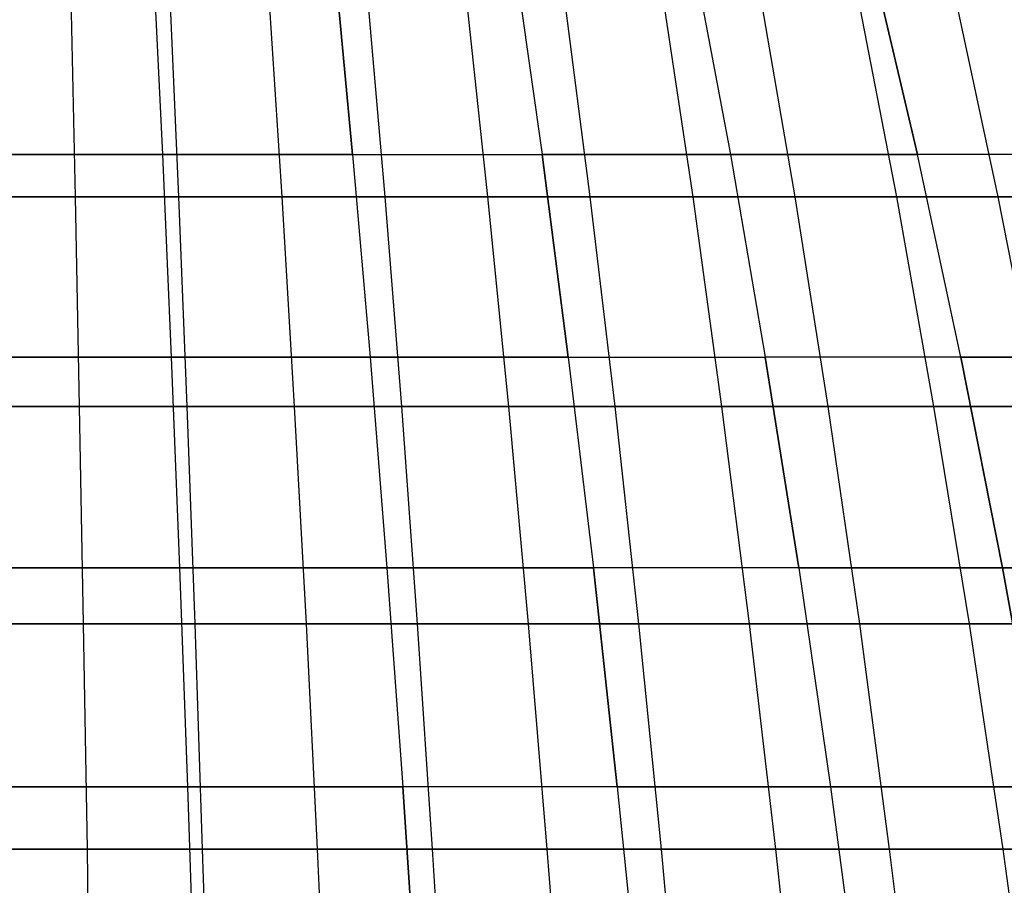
# Model space of a CAD drawing. Extents: x -125 to 125, y -143 to 0.
# Tile 190 of 241: x 0 to 9, y -47 to -39. Entities that reach past the tile are written whole.
import ezdxf

# ---------------------------------------------------------------- set-up
doc = ezdxf.new("R2010")
doc.units = 0
doc.header["$LTSCALE"] = 25.4
doc.layers.get('0').update_dxf_attribs({"linetype": 'CONTINUOUS'})

# ---------------------------------------------------------------- blocks, each defined once
blk = doc.blocks.new('NL2500026672_STL')
at = {"color": 0}
for p, q in [((1.5863, -38.8231, 36.3314), (1.6661, -40.5185, 38.1597)), ((1.5863, -38.8231, 36.3314), (1.6661, -40.5185, 38.1597)), ((1.5863, -38.8231, -36.3314), (1.6661, -40.5185, -38.1597)), ((1.5863, -38.8231, -36.3314), (1.6661, -40.5185, -38.1597)), ((3.329, -40.5185, 38.0507), (3.1695, -38.8231, 36.2276)), ((3.329, -40.5185, 38.0507), (3.1695, -38.8231, 36.2276)), ((3.1695, -38.8231, -36.2276), (3.329, -40.5185, -38.0507)), ((3.1695, -38.8231, -36.2276), (3.329, -40.5185, -38.0507)), ((4.7467, -38.8231, 36.0549), (4.9856, -40.5185, 37.8693)), ((4.7467, -38.8231, -36.0549), (4.9856, -40.5185, -37.8693)), ((4.7467, -38.8231, -36.0549), (4.9856, -40.5185, -37.8693)), ((4.7467, -38.8231, 36.0549), (4.9856, -40.5185, 37.8693)), ((6.3149, -38.8231, -35.8135), (6.6327, -40.5185, -37.6158)), ((6.3149, -38.8231, 35.8135), (6.6327, -40.5185, 37.6158)), ((6.3149, -38.8231, 35.8135), (6.6327, -40.5185, 37.6158)), ((6.3149, -38.8231, -35.8135), (6.6327, -40.5185, -37.6158)), ((8.2671, -40.5185, 37.2907), (7.871, -38.8231, 35.504)), ((7.871, -38.8231, -35.504), (8.2671, -40.5185, -37.2907)), ((8.2671, -40.5185, 37.2907), (7.871, -38.8231, 35.504)), ((7.871, -38.8231, -35.504), (8.2671, -40.5185, -37.2907)), ((0.8657, -39.1303, 41.0548), (0.9036, -40.8884, 42.8505)), ((0.8657, -39.1303, 41.0548), (0.9036, -40.8884, 42.8505)), ((1.7311, -39.1303, -41.0275), (1.8068, -40.8884, -42.8219)), ((1.7311, -39.1303, -41.0275), (1.8068, -40.8884, -42.8219)), ((2.5957, -39.1303, 40.9818), (2.7092, -40.8884, 42.7743)), ((2.5957, -39.1303, 40.9818), (2.7092, -40.8884, 42.7743)), ((3.4592, -39.1303, -40.918), (3.6104, -40.8884, -42.7077)), ((3.4592, -39.1303, -40.918), (3.6104, -40.8884, -42.7077)), ((4.3211, -39.1303, 40.836), (4.51, -40.8884, 42.622)), ((4.3211, -39.1303, 40.836), (4.51, -40.8884, 42.622)), ((5.4076, -40.8884, -42.5175), (5.181, -39.1303, -40.7358)), ((5.4076, -40.8884, -42.5175), (5.181, -39.1303, -40.7358)), ((6.0387, -39.1303, 40.6175), (6.3028, -40.8884, 42.394)), ((6.0387, -39.1303, 40.6175), (6.3028, -40.8884, 42.394)), ((6.8937, -39.1303, -40.4812), (7.1952, -40.8884, -42.2517)), ((6.8937, -39.1303, -40.4812), (7.1952, -40.8884, -42.2517)), ((7.7456, -39.1303, 40.3268), (8.0844, -40.8884, 42.0906)), ((7.7456, -39.1303, 40.3268), (8.0844, -40.8884, 42.0906)), ((8.5941, -39.1303, -40.1546), (8.97, -40.8884, -41.9108)), ((8.5941, -39.1303, -40.1546), (8.97, -40.8884, -41.9108)), ((1.6661, -40.5185, 38.1597), (0, -40.5185, 38.1961)), ((1.6661, -40.5185, 38.1597), (0, -40.5185, 38.1961)), ((0, -40.5185, -38.1961), (1.6661, -40.5185, -38.1597)), ((0, -40.5185, -38.1961), (1.6661, -40.5185, -38.1597)), ((3.329, -40.5185, 38.0507), (1.6661, -40.5185, 38.1597)), ((1.6661, -40.5185, 38.1597), (1.7427, -42.2896, 39.9148)), ((3.329, -40.5185, 38.0507), (1.6661, -40.5185, 38.1597)), ((1.6661, -40.5185, 38.1597), (1.7427, -42.2896, 39.9148)), ((1.6661, -40.5185, -38.1597), (3.329, -40.5185, -38.0507)), ((1.6661, -40.5185, -38.1597), (1.7427, -42.2896, -39.9148)), ((1.6661, -40.5185, -38.1597), (1.7427, -42.2896, -39.9148)), ((1.6661, -40.5185, -38.1597), (3.329, -40.5185, -38.0507)), ((3.329, -40.5185, 38.0507), (3.4821, -42.2896, 39.8008)), ((3.329, -40.5185, 38.0507), (4.9856, -40.5185, 37.8693)), ((3.329, -40.5185, 38.0507), (4.9856, -40.5185, 37.8693)), ((3.329, -40.5185, 38.0507), (3.4821, -42.2896, 39.8008)), ((3.329, -40.5185, -38.0507), (4.9856, -40.5185, -37.8693)), ((3.329, -40.5185, -38.0507), (3.4821, -42.2896, -39.8008)), ((3.329, -40.5185, -38.0507), (3.4821, -42.2896, -39.8008)), ((3.329, -40.5185, -38.0507), (4.9856, -40.5185, -37.8693)), ((5.2149, -42.2896, 39.611), (4.9856, -40.5185, 37.8693)), ((6.6327, -40.5185, 37.6158), (4.9856, -40.5185, 37.8693)), ((5.2149, -42.2896, 39.611), (4.9856, -40.5185, 37.8693)), ((4.9856, -40.5185, -37.8693), (6.6327, -40.5185, -37.6158)), ((4.9856, -40.5185, -37.8693), (5.2149, -42.2896, -39.611)), ((6.6327, -40.5185, 37.6158), (4.9856, -40.5185, 37.8693)), ((4.9856, -40.5185, -37.8693), (5.2149, -42.2896, -39.611)), ((4.9856, -40.5185, -37.8693), (6.6327, -40.5185, -37.6158)), ((6.6327, -40.5185, 37.6158), (6.9377, -42.2896, 39.3459)), ((6.6327, -40.5185, -37.6158), (8.2671, -40.5185, -37.2907)), ((6.6327, -40.5185, -37.6158), (6.9377, -42.2896, -39.3459)), ((8.2671, -40.5185, 37.2907), (6.6327, -40.5185, 37.6158)), ((6.6327, -40.5185, 37.6158), (6.9377, -42.2896, 39.3459)), ((8.2671, -40.5185, 37.2907), (6.6327, -40.5185, 37.6158)), ((6.6327, -40.5185, -37.6158), (8.2671, -40.5185, -37.2907)), ((6.6327, -40.5185, -37.6158), (6.9377, -42.2896, -39.3459)), ((9.8859, -40.5185, 36.8946), (8.2671, -40.5185, 37.2907)), ((8.6474, -42.2896, 39.0058), (8.2671, -40.5185, 37.2907)), ((9.8859, -40.5185, 36.8946), (8.2671, -40.5185, 37.2907)), ((8.6474, -42.2896, -39.0058), (8.2671, -40.5185, -37.2907)), ((8.6474, -42.2896, -39.0058), (8.2671, -40.5185, -37.2907)), ((9.8859, -40.5185, -36.8946), (8.2671, -40.5185, -37.2907)), ((9.8859, -40.5185, -36.8946), (8.2671, -40.5185, -37.2907)), ((8.6474, -42.2896, 39.0058), (8.2671, -40.5185, 37.2907)), ((-0.9036, -40.8884, 42.8505), (0.9036, -40.8884, 42.8505)), ((-0.9036, -40.8884, 42.8505), (0.9036, -40.8884, 42.8505)), ((1.8068, -40.8884, -42.8219), (0, -40.8884, -42.86)), ((1.8068, -40.8884, -42.8219), (0, -40.8884, -42.86)), ((0.9036, -40.8884, 42.8505), (2.7092, -40.8884, 42.7743)), ((0.9036, -40.8884, 42.8505), (2.7092, -40.8884, 42.7743)), ((0.9036, -40.8884, 42.8505), (0.9399, -42.7201, 44.5709)), ((0.9036, -40.8884, 42.8505), (0.9399, -42.7201, 44.5709)), ((1.8068, -40.8884, -42.8219), (1.8794, -42.7201, -44.5412)), ((3.6104, -40.8884, -42.7077), (1.8068, -40.8884, -42.8219)), ((3.6104, -40.8884, -42.7077), (1.8068, -40.8884, -42.8219)), ((1.8068, -40.8884, -42.8219), (1.8794, -42.7201, -44.5412)), ((2.7092, -40.8884, 42.7743), (4.51, -40.8884, 42.622)), ((2.7092, -40.8884, 42.7743), (4.51, -40.8884, 42.622)), ((2.7092, -40.8884, 42.7743), (2.818, -42.7201, 44.4917)), ((2.7092, -40.8884, 42.7743), (2.818, -42.7201, 44.4917)), ((3.6104, -40.8884, -42.7077), (3.7554, -42.7201, -44.4224)), ((5.4076, -40.8884, -42.5175), (3.6104, -40.8884, -42.7077)), ((5.4076, -40.8884, -42.5175), (3.6104, -40.8884, -42.7077)), ((3.6104, -40.8884, -42.7077), (3.7554, -42.7201, -44.4224)), ((4.51, -40.8884, 42.622), (6.3028, -40.8884, 42.394)), ((4.51, -40.8884, 42.622), (6.3028, -40.8884, 42.394)), ((4.51, -40.8884, 42.622), (4.6911, -42.7201, 44.3333)), ((4.51, -40.8884, 42.622), (4.6911, -42.7201, 44.3333)), ((7.1952, -40.8884, -42.2517), (5.4076, -40.8884, -42.5175)), ((7.1952, -40.8884, -42.2517), (5.4076, -40.8884, -42.5175)), ((5.6248, -42.7201, -44.2246), (5.4076, -40.8884, -42.5175)), ((5.6248, -42.7201, -44.2246), (5.4076, -40.8884, -42.5175)), ((6.3028, -40.8884, 42.394), (8.0844, -40.8884, 42.0906)), ((6.3028, -40.8884, 42.394), (8.0844, -40.8884, 42.0906)), ((6.3028, -40.8884, 42.394), (6.5559, -42.7201, 44.0962)), ((6.3028, -40.8884, 42.394), (6.5559, -42.7201, 44.0962)), ((7.1952, -40.8884, -42.2517), (7.4841, -42.7201, -43.9481)), ((8.97, -40.8884, -41.9108), (7.1952, -40.8884, -42.2517)), ((8.97, -40.8884, -41.9108), (7.1952, -40.8884, -42.2517)), ((7.1952, -40.8884, -42.2517), (7.4841, -42.7201, -43.9481)), ((8.0844, -40.8884, 42.0906), (9.8516, -40.8884, 41.7124)), ((8.0844, -40.8884, 42.0906), (9.8516, -40.8884, 41.7124)), ((8.0844, -40.8884, 42.0906), (8.409, -42.7201, 43.7806)), ((8.0844, -40.8884, 42.0906), (8.409, -42.7201, 43.7806)), ((8.97, -40.8884, -41.9108), (9.3302, -42.7201, -43.5936)), ((10.7289, -40.8884, -41.4954), (8.97, -40.8884, -41.9108)), ((10.7289, -40.8884, -41.4954), (8.97, -40.8884, -41.9108)), ((8.97, -40.8884, -41.9108), (9.3302, -42.7201, -43.5936)), ((1.7427, -42.2896, 39.9148), (0, -42.2896, 39.9528)), ((1.7427, -42.2896, 39.9148), (0, -42.2896, 39.9528)), ((0, -42.2896, -39.9528), (1.7427, -42.2896, -39.9148)), ((0, -42.2896, -39.9528), (1.7427, -42.2896, -39.9148)), ((3.4821, -42.2896, 39.8008), (1.7427, -42.2896, 39.9148)), ((1.7427, -42.2896, 39.9148), (1.816, -44.1335, 41.5935)), ((3.4821, -42.2896, 39.8008), (1.7427, -42.2896, 39.9148)), ((1.7427, -42.2896, 39.9148), (1.816, -44.1335, 41.5935)), ((1.7427, -42.2896, -39.9148), (3.4821, -42.2896, -39.8008)), ((1.7427, -42.2896, -39.9148), (1.816, -44.1335, -41.5935)), ((1.7427, -42.2896, -39.9148), (1.816, -44.1335, -41.5935)), ((1.7427, -42.2896, -39.9148), (3.4821, -42.2896, -39.8008)), ((5.2149, -42.2896, 39.611), (3.4821, -42.2896, 39.8008)), ((3.4821, -42.2896, 39.8008), (3.6286, -44.1335, 41.4747)), ((5.2149, -42.2896, 39.611), (3.4821, -42.2896, 39.8008)), ((3.4821, -42.2896, 39.8008), (3.6286, -44.1335, 41.4747)), ((3.4821, -42.2896, -39.8008), (5.2149, -42.2896, -39.611)), ((3.4821, -42.2896, -39.8008), (3.6286, -44.1335, -41.4747)), ((3.4821, -42.2896, -39.8008), (3.6286, -44.1335, -41.4747)), ((3.4821, -42.2896, -39.8008), (5.2149, -42.2896, -39.611)), ((5.2149, -42.2896, 39.611), (5.4342, -44.1335, 41.277)), ((5.2149, -42.2896, 39.611), (6.9377, -42.2896, 39.3459)), ((5.2149, -42.2896, 39.611), (6.9377, -42.2896, 39.3459)), ((5.2149, -42.2896, 39.611), (5.4342, -44.1335, 41.277)), ((5.2149, -42.2896, -39.611), (6.9377, -42.2896, -39.3459)), ((5.2149, -42.2896, -39.611), (5.4342, -44.1335, -41.277)), ((5.2149, -42.2896, -39.611), (6.9377, -42.2896, -39.3459)), ((5.2149, -42.2896, -39.611), (5.4342, -44.1335, -41.277)), ((6.9377, -42.2896, 39.3459), (7.2295, -44.1335, 41.0007)), ((7.2295, -44.1335, -41.0007), (6.9377, -42.2896, -39.3459)), ((7.2295, -44.1335, -41.0007), (6.9377, -42.2896, -39.3459)), ((8.6474, -42.2896, -39.0058), (6.9377, -42.2896, -39.3459)), ((8.6474, -42.2896, -39.0058), (6.9377, -42.2896, -39.3459)), ((8.6474, -42.2896, 39.0058), (6.9377, -42.2896, 39.3459)), ((6.9377, -42.2896, 39.3459), (7.2295, -44.1335, 41.0007)), ((8.6474, -42.2896, 39.0058), (6.9377, -42.2896, 39.3459)), ((10.3406, -42.2896, 38.5915), (8.6474, -42.2896, 39.0058)), ((9.0111, -44.1335, 40.6463), (8.6474, -42.2896, 39.0058)), ((10.3406, -42.2896, 38.5915), (8.6474, -42.2896, 39.0058)), ((8.6474, -42.2896, -39.0058), (9.0111, -44.1335, -40.6463)), ((8.6474, -42.2896, -39.0058), (10.3406, -42.2896, -38.5915)), ((8.6474, -42.2896, -39.0058), (9.0111, -44.1335, -40.6463)), ((8.6474, -42.2896, -39.0058), (10.3406, -42.2896, -38.5915)), ((9.0111, -44.1335, 40.6463), (8.6474, -42.2896, 39.0058)), ((-0.9399, -42.7201, 44.5709), (0.9399, -42.7201, 44.5709)), ((-0.9399, -42.7201, 44.5709), (0.9399, -42.7201, 44.5709)), ((1.8794, -42.7201, -44.5412), (0, -42.7201, -44.5808)), ((1.8794, -42.7201, -44.5412), (0, -42.7201, -44.5808)), ((0.9399, -42.7201, 44.5709), (2.818, -42.7201, 44.4917)), ((0.9399, -42.7201, 44.5709), (2.818, -42.7201, 44.4917)), ((0.9399, -42.7201, 44.5709), (0.9745, -44.6224, 46.2132)), ((0.9399, -42.7201, 44.5709), (0.9745, -44.6224, 46.2132)), ((1.8794, -42.7201, -44.5412), (1.9486, -44.6224, -46.1824)), ((3.7554, -42.7201, -44.4224), (1.8794, -42.7201, -44.5412)), ((3.7554, -42.7201, -44.4224), (1.8794, -42.7201, -44.5412)), ((1.8794, -42.7201, -44.5412), (1.9486, -44.6224, -46.1824)), ((2.818, -42.7201, 44.4917), (4.6911, -42.7201, 44.3333)), ((2.818, -42.7201, 44.4917), (4.6911, -42.7201, 44.3333)), ((2.818, -42.7201, 44.4917), (2.9218, -44.6224, 46.131)), ((2.818, -42.7201, 44.4917), (2.9218, -44.6224, 46.131)), ((3.7554, -42.7201, -44.4224), (3.8938, -44.6224, -46.0592)), ((5.6248, -42.7201, -44.2246), (3.7554, -42.7201, -44.4224)), ((5.6248, -42.7201, -44.2246), (3.7554, -42.7201, -44.4224)), ((3.7554, -42.7201, -44.4224), (3.8938, -44.6224, -46.0592)), ((4.6911, -42.7201, 44.3333), (6.5559, -42.7201, 44.0962)), ((4.6911, -42.7201, 44.3333), (6.5559, -42.7201, 44.0962)), ((4.6911, -42.7201, 44.3333), (4.864, -44.6224, 45.9668)), ((4.6911, -42.7201, 44.3333), (4.864, -44.6224, 45.9668)), ((7.4841, -42.7201, -43.9481), (5.6248, -42.7201, -44.2246)), ((7.4841, -42.7201, -43.9481), (5.6248, -42.7201, -44.2246)), ((5.832, -44.6224, -45.8541), (5.6248, -42.7201, -44.2246)), ((5.832, -44.6224, -45.8541), (5.6248, -42.7201, -44.2246)), ((6.5559, -42.7201, 44.0962), (8.409, -42.7201, 43.7806)), ((6.5559, -42.7201, 44.0962), (8.409, -42.7201, 43.7806)), ((6.5559, -42.7201, 44.0962), (6.7975, -44.6224, 45.7209)), ((6.5559, -42.7201, 44.0962), (6.7975, -44.6224, 45.7209)), ((7.4841, -42.7201, -43.9481), (7.7599, -44.6224, -45.5674)), ((9.3302, -42.7201, -43.5936), (7.4841, -42.7201, -43.9481)), ((9.3302, -42.7201, -43.5936), (7.4841, -42.7201, -43.9481)), ((7.4841, -42.7201, -43.9481), (7.7599, -44.6224, -45.5674)), ((8.409, -42.7201, 43.7806), (10.2472, -42.7201, 43.3872)), ((8.409, -42.7201, 43.7806), (10.2472, -42.7201, 43.3872)), ((8.409, -42.7201, 43.7806), (8.7188, -44.6224, 45.3937)), ((8.409, -42.7201, 43.7806), (8.7188, -44.6224, 45.3937)), ((1.816, -44.1335, 41.5935), (0, -44.1335, 41.6332)), ((0, -44.1335, -41.6332), (1.816, -44.1335, -41.5935)), ((0, -44.1335, -41.6332), (1.816, -44.1335, -41.5935)), ((1.816, -44.1335, 41.5935), (0, -44.1335, 41.6332)), ((3.6286, -44.1335, 41.4747), (1.816, -44.1335, 41.5935)), ((1.816, -44.1335, 41.5935), (1.8858, -46.0467, 43.1929)), ((3.6286, -44.1335, 41.4747), (1.816, -44.1335, 41.5935)), ((1.816, -44.1335, -41.5935), (3.6286, -44.1335, -41.4747)), ((1.816, -44.1335, -41.5935), (1.8858, -46.0467, -43.1929)), ((1.816, -44.1335, 41.5935), (1.8858, -46.0467, 43.1929)), ((1.816, -44.1335, -41.5935), (1.8858, -46.0467, -43.1929)), ((1.816, -44.1335, -41.5935), (3.6286, -44.1335, -41.4747)), ((5.4342, -44.1335, 41.277), (3.6286, -44.1335, 41.4747)), ((3.6286, -44.1335, 41.4747), (3.7681, -46.0467, 43.0695)), ((5.4342, -44.1335, 41.277), (3.6286, -44.1335, 41.4747)), ((3.6286, -44.1335, 41.4747), (3.7681, -46.0467, 43.0695)), ((3.6286, -44.1335, -41.4747), (5.4342, -44.1335, -41.277)), ((3.6286, -44.1335, -41.4747), (3.7681, -46.0467, -43.0695)), ((3.6286, -44.1335, -41.4747), (5.4342, -44.1335, -41.277)), ((3.6286, -44.1335, -41.4747), (3.7681, -46.0467, -43.0695)), ((7.2295, -44.1335, 41.0007), (5.4342, -44.1335, 41.277)), ((5.4342, -44.1335, 41.277), (5.6432, -46.0467, 42.8642)), ((7.2295, -44.1335, 41.0007), (5.4342, -44.1335, 41.277)), ((5.4342, -44.1335, 41.277), (5.6432, -46.0467, 42.8642)), ((5.6432, -46.0467, -42.8642), (5.4342, -44.1335, -41.277)), ((5.6432, -46.0467, -42.8642), (5.4342, -44.1335, -41.277)), ((7.2295, -44.1335, -41.0007), (5.4342, -44.1335, -41.277)), ((7.2295, -44.1335, -41.0007), (5.4342, -44.1335, -41.277)), ((7.2295, -44.1335, 41.0007), (7.5075, -46.0467, 42.5772)), ((7.2295, -44.1335, -41.0007), (7.5075, -46.0467, -42.5772)), ((7.2295, -44.1335, -41.0007), (9.0111, -44.1335, -40.6463)), ((7.2295, -44.1335, -41.0007), (7.5075, -46.0467, -42.5772)), ((7.2295, -44.1335, -41.0007), (9.0111, -44.1335, -40.6463)), ((9.0111, -44.1335, 40.6463), (7.2295, -44.1335, 41.0007)), ((7.2295, -44.1335, 41.0007), (7.5075, -46.0467, 42.5772)), ((9.0111, -44.1335, 40.6463), (7.2295, -44.1335, 41.0007)), ((10.7755, -44.1335, 40.2146), (9.0111, -44.1335, 40.6463)), ((9.3576, -46.0467, 42.2092), (9.0111, -44.1335, 40.6463)), ((10.7755, -44.1335, 40.2146), (9.0111, -44.1335, 40.6463)), ((9.0111, -44.1335, -40.6463), (10.7755, -44.1335, -40.2146)), ((9.0111, -44.1335, -40.6463), (9.3576, -46.0467, -42.2092)), ((9.0111, -44.1335, -40.6463), (9.3576, -46.0467, -42.2092)), ((9.0111, -44.1335, -40.6463), (10.7755, -44.1335, -40.2146)), ((9.3576, -46.0467, 42.2092), (9.0111, -44.1335, 40.6463)), ((-0.9745, -44.6224, 46.2132), (0.9745, -44.6224, 46.2132)), ((-0.9745, -44.6224, 46.2132), (0.9745, -44.6224, 46.2132)), ((1.9486, -44.6224, -46.1824), (0, -44.6224, -46.2234)), ((1.9486, -44.6224, -46.1824), (0, -44.6224, -46.2234)), ((0.9745, -44.6224, 46.2132), (2.9218, -44.6224, 46.131)), ((0.9745, -44.6224, 46.2132), (2.9218, -44.6224, 46.131)), ((0.9745, -44.6224, 46.2132), (1.0074, -46.5917, 47.7743)), ((0.9745, -44.6224, 46.2132), (1.0074, -46.5917, 47.7743)), ((1.9486, -44.6224, -46.1824), (2.0144, -46.5917, -47.7425)), ((3.8938, -44.6224, -46.0592), (1.9486, -44.6224, -46.1824)), ((3.8938, -44.6224, -46.0592), (1.9486, -44.6224, -46.1824)), ((1.9486, -44.6224, -46.1824), (2.0144, -46.5917, -47.7425)), ((2.9218, -44.6224, 46.131), (4.864, -44.6224, 45.9668)), ((2.9218, -44.6224, 46.131), (4.864, -44.6224, 45.9668)), ((2.9218, -44.6224, 46.131), (3.0206, -46.5917, 47.6894)), ((2.9218, -44.6224, 46.131), (3.0206, -46.5917, 47.6894)), ((3.8938, -44.6224, -46.0592), (4.0253, -46.5917, -47.6151)), ((5.832, -44.6224, -45.8541), (3.8938, -44.6224, -46.0592)), ((5.832, -44.6224, -45.8541), (3.8938, -44.6224, -46.0592)), ((3.8938, -44.6224, -46.0592), (4.0253, -46.5917, -47.6151)), ((4.864, -44.6224, 45.9668), (6.7975, -44.6224, 45.7209)), ((4.864, -44.6224, 45.9668), (6.7975, -44.6224, 45.7209)), ((4.864, -44.6224, 45.9668), (5.0283, -46.5917, 47.5197)), ((4.864, -44.6224, 45.9668), (5.0283, -46.5917, 47.5197)), ((7.7599, -44.6224, -45.5674), (5.832, -44.6224, -45.8541)), ((7.7599, -44.6224, -45.5674), (5.832, -44.6224, -45.8541)), ((6.029, -46.5917, -47.4031), (5.832, -44.6224, -45.8541)), ((6.029, -46.5917, -47.4031), (5.832, -44.6224, -45.8541)), ((6.7975, -44.6224, 45.7209), (8.7188, -44.6224, 45.3937)), ((6.7975, -44.6224, 45.7209), (8.7188, -44.6224, 45.3937)), ((6.7975, -44.6224, 45.7209), (7.0271, -46.5917, 47.2654)), ((6.7975, -44.6224, 45.7209), (7.0271, -46.5917, 47.2654)), ((7.7599, -44.6224, -45.5674), (8.022, -46.5917, -47.1068)), ((9.6739, -44.6224, -45.1998), (7.7599, -44.6224, -45.5674)), ((9.6739, -44.6224, -45.1998), (7.7599, -44.6224, -45.5674)), ((7.7599, -44.6224, -45.5674), (8.022, -46.5917, -47.1068)), ((8.7188, -44.6224, 45.3937), (10.6247, -44.6224, 44.9858)), ((8.7188, -44.6224, 45.3937), (10.6247, -44.6224, 44.9858)), ((8.7188, -44.6224, 45.3937), (9.0134, -46.5917, 46.9272)), ((8.7188, -44.6224, 45.3937), (9.0134, -46.5917, 46.9272)), ((1.8858, -46.0467, 43.1929), (0, -46.0467, 43.234)), ((0, -46.0467, -43.234), (1.8858, -46.0467, -43.1929)), ((1.8858, -46.0467, 43.1929), (0, -46.0467, 43.234)), ((0, -46.0467, -43.234), (1.8858, -46.0467, -43.1929)), ((3.7681, -46.0467, 43.0695), (1.8858, -46.0467, 43.1929)), ((1.8858, -46.0467, 43.1929), (1.9521, -48.0259, 44.71)), ((1.8858, -46.0467, -43.1929), (3.7681, -46.0467, -43.0695)), ((1.8858, -46.0467, -43.1929), (1.9521, -48.0259, -44.71)), ((1.8858, -46.0467, 43.1929), (1.9521, -48.0259, 44.71)), ((3.7681, -46.0467, 43.0695), (1.8858, -46.0467, 43.1929)), ((1.8858, -46.0467, -43.1929), (3.7681, -46.0467, -43.0695)), ((1.8858, -46.0467, -43.1929), (1.9521, -48.0259, -44.71)), ((5.6432, -46.0467, 42.8642), (3.7681, -46.0467, 43.0695)), ((3.7681, -46.0467, 43.0695), (3.9004, -48.0259, 44.5823)), ((5.6432, -46.0467, 42.8642), (3.7681, -46.0467, 43.0695)), ((3.9004, -48.0259, -44.5823), (3.7681, -46.0467, -43.0695)), ((3.9004, -48.0259, -44.5823), (3.7681, -46.0467, -43.0695)), ((5.6432, -46.0467, -42.8642), (3.7681, -46.0467, -43.0695)), ((5.6432, -46.0467, -42.8642), (3.7681, -46.0467, -43.0695)), ((3.7681, -46.0467, 43.0695), (3.9004, -48.0259, 44.5823)), ((7.5075, -46.0467, 42.5772), (5.6432, -46.0467, 42.8642)), ((5.6432, -46.0467, 42.8642), (5.8414, -48.0259, 44.3698)), ((7.5075, -46.0467, 42.5772), (5.6432, -46.0467, 42.8642)), ((5.6432, -46.0467, 42.8642), (5.8414, -48.0259, 44.3698)), ((5.6432, -46.0467, -42.8642), (5.8414, -48.0259, -44.3698)), ((5.6432, -46.0467, -42.8642), (7.5075, -46.0467, -42.5772)), ((5.6432, -46.0467, -42.8642), (5.8414, -48.0259, -44.3698)), ((5.6432, -46.0467, -42.8642), (7.5075, -46.0467, -42.5772)), ((7.5075, -46.0467, 42.5772), (7.7712, -48.0259, 44.0727)), ((7.5075, -46.0467, -42.5772), (9.3576, -46.0467, -42.2092)), ((7.5075, -46.0467, -42.5772), (7.7712, -48.0259, -44.0727)), ((7.5075, -46.0467, -42.5772), (7.7712, -48.0259, -44.0727)), ((7.5075, -46.0467, -42.5772), (9.3576, -46.0467, -42.2092)), ((9.3576, -46.0467, 42.2092), (7.5075, -46.0467, 42.5772)), ((7.5075, -46.0467, 42.5772), (7.7712, -48.0259, 44.0727)), ((9.3576, -46.0467, 42.2092), (7.5075, -46.0467, 42.5772)), ((-1.0074, -46.5917, 47.7743), (1.0074, -46.5917, 47.7743)), ((-1.0074, -46.5917, 47.7743), (1.0074, -46.5917, 47.7743)), ((2.0144, -46.5917, -47.7425), (0, -46.5917, -47.785)), ((2.0144, -46.5917, -47.7425), (0, -46.5917, -47.785)), ((1.0074, -46.5917, 47.7743), (3.0206, -46.5917, 47.6894)), ((1.0074, -46.5917, 47.7743), (3.0206, -46.5917, 47.6894)), ((1.0074, -46.5917, 47.7743), (1.0386, -48.6248, 49.2517)), ((1.0074, -46.5917, 47.7743), (1.0386, -48.6248, 49.2517)), ((2.0144, -46.5917, -47.7425), (2.0767, -48.6248, -49.2188)), ((4.0253, -46.5917, -47.6151), (2.0144, -46.5917, -47.7425)), ((4.0253, -46.5917, -47.6151), (2.0144, -46.5917, -47.7425)), ((2.0144, -46.5917, -47.7425), (2.0767, -48.6248, -49.2188)), ((3.0206, -46.5917, 47.6894), (5.0283, -46.5917, 47.5197)), ((3.0206, -46.5917, 47.6894), (5.0283, -46.5917, 47.5197)), ((3.0206, -46.5917, 47.6894), (3.114, -48.6248, 49.1641)), ((3.0206, -46.5917, 47.6894), (3.114, -48.6248, 49.1641)), ((4.0253, -46.5917, -47.6151), (4.1498, -48.6248, -49.0875)), ((6.029, -46.5917, -47.4031), (4.0253, -46.5917, -47.6151)), ((6.029, -46.5917, -47.4031), (4.0253, -46.5917, -47.6151)), ((4.0253, -46.5917, -47.6151), (4.1498, -48.6248, -49.0875)), ((5.0283, -46.5917, 47.5197), (7.0271, -46.5917, 47.2654)), ((5.0283, -46.5917, 47.5197), (7.0271, -46.5917, 47.2654)), ((5.0283, -46.5917, 47.5197), (5.1838, -48.6248, 48.9891)), ((5.0283, -46.5917, 47.5197), (5.1838, -48.6248, 48.9891)), ((8.022, -46.5917, -47.1068), (6.029, -46.5917, -47.4031)), ((8.022, -46.5917, -47.1068), (6.029, -46.5917, -47.4031)), ((6.2155, -48.6248, -48.8689), (6.029, -46.5917, -47.4031)), ((6.2155, -48.6248, -48.8689), (6.029, -46.5917, -47.4031)), ((7.0271, -46.5917, 47.2654), (9.0134, -46.5917, 46.9272)), ((7.0271, -46.5917, 47.2654), (9.0134, -46.5917, 46.9272)), ((7.0271, -46.5917, 47.2654), (7.2444, -48.6248, 48.727)), ((7.0271, -46.5917, 47.2654), (7.2444, -48.6248, 48.727)), ((8.022, -46.5917, -47.1068), (8.2701, -48.6248, -48.5635)), ((10.0007, -46.5917, -46.7267), (8.022, -46.5917, -47.1068)), ((10.0007, -46.5917, -46.7267), (8.022, -46.5917, -47.1068)), ((8.022, -46.5917, -47.1068), (8.2701, -48.6248, -48.5635)), ((9.0134, -46.5917, 46.9272), (10.9837, -46.5917, 46.5055)), ((9.0134, -46.5917, 46.9272), (10.9837, -46.5917, 46.5055)), ((9.0134, -46.5917, 46.9272), (9.2921, -48.6248, 48.3783)), ((9.0134, -46.5917, 46.9272), (9.2921, -48.6248, 48.3783))]:
    blk.add_line(p, q, dxfattribs=at)

msp = doc.modelspace()

# ---------------------------------------------------------------- block references
at = {"color": 253}
msp.add_blockref('NL2500026672_STL', (0, 0), dxfattribs=at)

doc.saveas('drawing.dxf')
